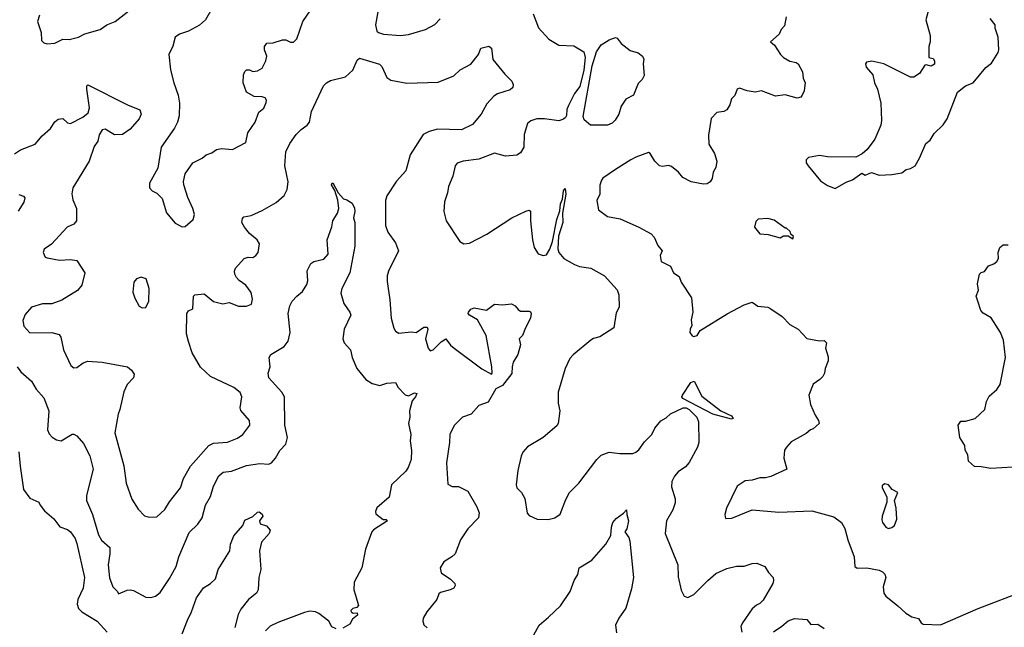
# Model space of a CAD drawing. Extents: x 2133489 to 2292442, y 756223 to 916462.
# Tile 14 of 256: x 2214091 to 2220362, y 770467 to 774337. Entities that reach past the tile are written whole.
import ezdxf

# ---------------------------------------------------------------- set-up
doc = ezdxf.new("R2010")
doc.units = 0

msp = doc.modelspace()

# ---------------------------------------------------------------- linework, layer by layer
at = {"layer": '0CON20XD'}
for points in [[(2216390.4, 774495), (2216356.7, 774305), (2216365, 774264.3), (2216375, 774254.5), (2216407.5, 774245), (2216515, 774236.7), (2216567.9, 774242.1), (2216675.6, 774274.4), (2216735, 774306.2), (2216768.8, 774341.2)], [(2214216.2, 774365), (2214203.3, 774325), (2214227.5, 774255), (2214230, 774205), (2214245, 774190), (2214265, 774183.3), (2214315, 774188), (2214365, 774212.5), (2214405, 774211.2), (2214465, 774226), (2214505, 774245.8), (2214603.3, 774275), (2214645, 774304.2), (2214698.8, 774325), (2214825, 774422.5)], [(2215314.2, 774405), (2215275, 774336.2), (2215235, 774300.8), (2215165, 774264.2), (2215107.5, 774245), (2215081.2, 774225), (2215065, 774167.5), (2215040, 774115), (2215051.7, 774018.3)], [(2219880, 774405), (2219862, 774335), (2219888.8, 774235), (2219888.8, 774195), (2219880, 774165), (2219880, 774095), (2219909.3, 774089.3), (2219917.5, 774075), (2219917, 774053), (2219895, 774040), (2219865, 774050), (2219855, 774047.5), (2219822.5, 773995), (2219785, 773971.2), (2219765, 773970), (2219675.7, 774015.7), (2219595, 774056), (2219517, 774073), (2219485, 774066.7), (2219476.7, 774055), (2219481.2, 774035), (2219523.8, 773985), (2219534.2, 773935), (2219554.1, 773894.1), (2219576.2, 773805), (2219579.2, 773695), (2219575.8, 773665), (2219537.5, 773575), (2219489.2, 773510.8), (2219456.6, 773483.4), (2219415, 773462), (2219235, 773464), (2219185, 773472.5), (2219115, 773460), (2219100, 773445), (2219100, 773425), (2219112.5, 773405), (2219190.3, 773310.3), (2219235, 773280), (2219285, 773262.5)], [(2215051.7, 774018.3), (2215071.4, 773935), (2215099.4, 773855), (2215107.8, 773805), (2215106.9, 773725), (2215095.7, 773685), (2215075.7, 773645), (2214990.8, 773525), (2214969.7, 773390.3), (2214917.5, 773295), (2214917.5, 773265), (2214935, 773247.5), (2214965, 773232.5), (2214998.3, 773198.3), (2215026.4, 773106.4), (2215080.7, 773040.7), (2215125, 773017.5), (2215145, 773020), (2215195, 773063.3), (2215204, 773095), (2215194.2, 773135), (2215161.2, 773205), (2215135.7, 773285.7), (2215133, 773307), (2215145.6, 773354.4), (2215194.4, 773425.6), (2215253.3, 773455), (2215277.5, 773475), (2215315, 773488), (2215345, 773510), (2215377, 773517), (2215445, 773510), (2215530, 773555), (2215544.4, 773615.6), (2215590, 773685), (2215613, 773747), (2215645.8, 773774.2), (2215660.5, 773809.5), (2215662, 773825), (2215655, 773838.8), (2215635.8, 773845.8), (2215585, 773848), (2215535.7, 773875.7), (2215514.2, 773935), (2215516.7, 773985), (2215523.9, 774006.1), (2215535, 774017.5), (2215555, 774016.7), (2215575, 774006.7), (2215605, 774010), (2215635, 774028.8), (2215659.2, 774075), (2215664, 774105), (2215650, 774145), (2215650, 774165), (2215665, 774187.5), (2215705, 774188.8), (2215765, 774209.2), (2215785, 774207.5), (2215815, 774193.8), (2215835, 774193.3), (2215855.6, 774214.4), (2215893.3, 774325), (2215945, 774399.2)], [(2217360, 774375), (2217394.2, 774285), (2217461.7, 774211.7), (2217525, 774175.5), (2217620.5, 774170.5), (2217682.7, 774132.7), (2217691.9, 774095), (2217684, 774015), (2217658.6, 773911.4), (2217625, 773867.3), (2217585, 773790.8), (2217575.6, 773765), (2217573.7, 773726.3), (2217566.4, 773713.6), (2217555, 773702.9), (2217525, 773692.5), (2217432.5, 773705), (2217384.4, 773705.6), (2217346.6, 773693.4), (2217325.8, 773675), (2217304.4, 773605), (2217302, 773525), (2217281.2, 773488.8), (2217256.8, 773473.2), (2217185, 773467.8), (2217115, 773485.6), (2217015, 773448.5), (2216914.4, 773435.6), (2216877.7, 773422.3), (2216863.8, 773405), (2216848.8, 773341.2), (2216820.8, 773275), (2216816.2, 773235), (2216796.4, 773176.4), (2216792, 773115), (2216806.2, 773055), (2216893.3, 772925), (2216919.3, 772909.3), (2216955.9, 772914.1), (2217065, 772970.8), (2217225, 773074), (2217315, 773118), (2217335, 773123.3), (2217345, 773117.5), (2217343.8, 773055), (2217355.8, 772935), (2217368, 772885), (2217393.3, 772845), (2217425, 772835.8), (2217445, 772838.6), (2217466.6, 772875), (2217483.6, 772925), (2217511.2, 773065), (2217530, 773120), (2217534.7, 773165), (2217547.3, 773192.7), (2217555, 773246.7), (2217565, 773262.5), (2217568.8, 773225), (2217548.8, 773105), (2217550.6, 773045), (2217521.3, 772958.7), (2217517.6, 772877.6), (2217524.5, 772855), (2217555.7, 772815.7), (2217625, 772778.1), (2217655, 772765.6), (2217727.5, 772755), (2217815.8, 772705.8), (2217895, 772616.7), (2217906.1, 772583.9), (2217908.8, 772505), (2217890.3, 772469.7), (2217873.8, 772375), (2217785, 772317.1), (2217745, 772305.7), (2217728.8, 772295), (2217615, 772201.4), (2217595, 772178.8), (2217565, 772116.2), (2217520, 771965), (2217519.2, 771895), (2217530, 771845), (2217519.2, 771765), (2217510.9, 771749.1), (2217423.8, 771675), (2217325, 771615.7), (2217295, 771582.2), (2217283.6, 771556.4), (2217262.3, 771465), (2217253.5, 771373.5), (2217257.8, 771355), (2217285.7, 771325), (2217307, 771287), (2217323.4, 771193.4), (2217335, 771178.8), (2217386, 771156), (2217456.5, 771153.5), (2217500, 771165), (2217533.1, 771186.9), (2217569.3, 771280.7), (2217592.9, 771325), (2217651.2, 771385), (2217765.7, 771535), (2217795, 771564.3), (2217845, 771581.9), (2217913.6, 771573.6), (2217995, 771573.1), (2218015, 771581.4), (2218035, 771597.5), (2218070.9, 771649.1), (2218116.7, 771695), (2218135.6, 771735), (2218175, 771782.2), (2218208.2, 771801.8), (2218235, 771827.1), (2218315.7, 771864.3), (2218335, 771864.8), (2218354.7, 771855), (2218404, 771805), (2218413.8, 771775), (2218416, 771645), (2218408, 771615), (2218355, 771516.2), (2218330.3, 771489.7), (2218285, 771458), (2218260.6, 771429.4), (2218243.5, 771395), (2218242.3, 771362.3), (2218264.3, 771285), (2218265, 771260), (2218251.4, 771215), (2218210.6, 771145), (2218201.9, 771065), (2218283.3, 770865), (2218285, 770787.5), (2218304.2, 770704.2), (2218322.5, 770665), (2218345, 770657.5), (2218384.2, 770675), (2218473.1, 770765), (2218525, 770808.6), (2218595, 770840.8), (2218655, 770857.1), (2218705, 770856.2), (2218755.9, 770874.1), (2218785, 770875.8), (2218836.7, 770855), (2218858.8, 770815), (2218888.8, 770785), (2218892.5, 770765), (2218887.5, 770745), (2218825, 770638.8), (2218805, 770618), (2218782.4, 770607.6), (2218756, 770585), (2218694.3, 770495.7), (2218683, 770473), (2218690, 770435)], [(2218973.3, 774355), (2218961.7, 774298.3), (2218940, 774275), (2218927.5, 774245), (2218872.5, 774195), (2218897.5, 774175), (2218936, 774115), (2218956, 774095), (2218995, 774073.1), (2219035, 774064.2), (2219048, 774055), (2219076, 774005), (2219080, 773965), (2219094.2, 773935), (2219090.9, 773919.1), (2219086.8, 773883.2), (2219075, 773856.7), (2219065, 773844), (2219042.7, 773837.3), (2218965, 773857.5), (2218905, 773848.8), (2218815, 773884.2), (2218774.4, 773874.4), (2218723, 773883), (2218675, 773900), (2218661.2, 773895), (2218646.1, 773853.9), (2218625, 773832.5), (2218613.8, 773795), (2218595, 773763.3), (2218575, 773751.2), (2218530, 773745), (2218493.6, 773706.4), (2218478.3, 773601.7), (2218479.4, 773545), (2218515.6, 773485), (2218530, 773435), (2218523.8, 773395), (2218506.7, 773365), (2218502, 773325), (2218489.2, 773305), (2218468.6, 773291.4), (2218445, 773288.5), (2218366.7, 773305), (2218315, 773331.2), (2218286.5, 773366.5), (2218241.2, 773401.2), (2218222.3, 773407.7), (2218185, 773401.2), (2218165, 773406.2), (2218135.7, 773435.7), (2218106.2, 773485), (2218095, 773491.2), (2218015, 773462), (2217983.3, 773443.3), (2217885, 773382), (2217805, 773326.7), (2217796.7, 773315), (2217786.4, 773283.6), (2217786.2, 773225), (2217766.7, 773185), (2217777.5, 773125), (2217834.1, 773084.1), (2217915, 773068), (2218035, 773015.8), (2218113.2, 772973.2), (2218132.6, 772952.6), (2218155, 772898.8), (2218182.5, 772865), (2218170, 772835), (2218175.9, 772795.9), (2218235, 772766.7), (2218253.8, 772725), (2218291.7, 772701.7), (2218304.3, 772665), (2218368.6, 772565), (2218378.1, 772475), (2218367.5, 772425), (2218371.2, 772388.8), (2218360, 772365), (2218358.8, 772345), (2218372.7, 772322.7), (2218385, 772318), (2218405.5, 772324.5), (2218425, 772356.7), (2218595.6, 772464.4), (2218705, 772521.2), (2218755, 772538), (2218792.7, 772512.7), (2218855, 772506), (2218875, 772496), (2218946.8, 772446.8), (2218995, 772396.2), (2219048, 772365), (2219105, 772306.2), (2219185, 772291.4), (2219215, 772293.3), (2219229.3, 772279.3), (2219223.3, 772245), (2219239.3, 772189.3), (2219240, 772165), (2219220, 772115), (2219216.7, 772085), (2219206.7, 772065), (2219186.7, 772045), (2219143.3, 772015), (2219116.2, 771945), (2219128, 771885), (2219157.3, 771817.3), (2219178.8, 771785), (2219183.3, 771765), (2219145, 771730), (2219127.5, 771725), (2219098.8, 771701.2), (2219005, 771647.5), (2218974, 771615), (2218962, 771595), (2218958, 771545), (2218977.5, 771475), (2218875, 771428.1), (2218839.7, 771419.7), (2218805, 771418.5), (2218755, 771404.3), (2218710.3, 771399.7), (2218660, 771365), (2218592.5, 771225), (2218582.5, 771185), (2218585, 771160), (2218627.3, 771162.7), (2218755, 771215.8), (2218925, 771200), (2219135, 771208.1), (2219275, 771170), (2219325, 771133.8), (2219346.5, 771096.5), (2219364.4, 771025), (2219406.2, 770915), (2219410, 770855), (2219423.6, 770843.6), (2219485.9, 770845.9), (2219565, 770831.2), (2219585, 770820), (2219600, 770805), (2219606.7, 770785), (2219590, 770725), (2219593.3, 770685), (2219606.7, 770665), (2219683.2, 770603.2), (2219735, 770557.5), (2219773, 770533), (2219815, 770522.5), (2219832.5, 770495), (2219845, 770488), (2219955, 770481.8), (2220195, 770587.4), (2220495, 770701.7)], [(2219285, 773262.5), (2219355, 773302), (2219395, 773316.7), (2219455, 773360), (2219475, 773347.5), (2219515, 773363.3), (2219565, 773346.7), (2219645, 773350), (2219708.8, 773361.2), (2219736.4, 773383.6), (2219765, 773390), (2219793, 773407), (2219822.5, 773455), (2219861.7, 773548.3), (2219890, 773570), (2219915, 773612.5), (2219972.7, 773667.3), (2219997.5, 773705), (2220063.3, 773875), (2220114.3, 773915.7), (2220163.3, 773935), (2220245, 774032.5), (2220279.3, 774060.7), (2220321.7, 774128.3), (2220327.5, 774145), (2220322.5, 774225), (2220303.6, 774283.6), (2220303.3, 774305), (2220272.5, 774345)], [(2217835, 773664.2), (2217725.6, 773665.6), (2217685, 773699.2), (2217679.1, 773719.1), (2217737.4, 774042.6), (2217765, 774132.7), (2217795, 774176.8), (2217845, 774207.9), (2217885, 774223.1), (2217895, 774219.2), (2217920.4, 774185), (2217979.7, 774139.7), (2218029.2, 774125), (2218056.5, 774105), (2218065.8, 774085), (2218060.8, 774055), (2218068.8, 773981.2), (2218056.2, 773955), (2218029.3, 773930.7), (2218000, 773855), (2217950.5, 773829.5), (2217920.8, 773785), (2217905.8, 773735), (2217883, 773697), (2217865, 773678), (2217835, 773664.2)], [(2215325, 772541.2), (2215385, 772528), (2215425, 772536), (2215485, 772511.2), (2215535, 772511.2), (2215566.2, 772525), (2215573.8, 772556.2), (2215565, 772600), (2215531.2, 772645), (2215488.8, 772675), (2215472, 772695), (2215460.8, 772715), (2215458.6, 772735), (2215466, 772755), (2215520, 772815), (2215545, 772824), (2215575, 772822), (2215595, 772834), (2215608.6, 772855), (2215618.3, 772908.3), (2215604, 772935), (2215555, 772976), (2215522.5, 773015), (2215506, 773045), (2215509.5, 773070.5), (2215518, 773082), (2215565, 773089.2), (2215635, 773120.8), (2215725, 773172.5), (2215775, 773216.7), (2215793.8, 773255), (2215800.8, 773305), (2215778.5, 773405), (2215785.4, 773494.6), (2215811.8, 773548.2), (2215850.5, 773605), (2215882.4, 773637.6), (2215921.1, 773665), (2215936.4, 773685), (2215948.3, 773751.7), (2216026.4, 773915), (2216045.3, 773934.7), (2216071.2, 773948.8), (2216165, 773973.3), (2216212.2, 774015), (2216240.7, 774079.3), (2216255, 774090.8), (2216382.6, 774052.6), (2216397.8, 774037.8), (2216429.4, 773969.4), (2216455, 773951.9), (2216557, 773933), (2216755, 773938.6), (2216855, 773980), (2216895, 774016.7), (2216965, 774052.5), (2217013.3, 774115), (2217027.5, 774155), (2217078.8, 774168.8), (2217095.6, 774155.6), (2217103.9, 774083.9), (2217180.4, 773990.4), (2217225.8, 773945), (2217234, 773925), (2217232, 773905), (2217215, 773890), (2217134.5, 773865.5), (2217110.3, 773849.7), (2217065, 773800), (2217028.8, 773735), (2216975, 773670), (2216905, 773635.7), (2216751.5, 773638.5), (2216698.8, 773625), (2216661.4, 773605), (2216577.8, 773475), (2216550, 773375), (2216490.8, 773309.2), (2216428.1, 773215), (2216419.5, 773185), (2216421.2, 773025), (2216435, 772982.5), (2216483.8, 772915), (2216504, 772865), (2216439.4, 772735), (2216430.6, 772705), (2216430.8, 772669.2), (2216448.1, 772551.9), (2216457.1, 772435), (2216472.7, 772372.7), (2216485, 772353.3), (2216505, 772341.2), (2216585, 772348.6), (2216616, 772344), (2216665, 772377.5), (2216685, 772378.8), (2216689.4, 772365), (2216676.2, 772305), (2216692.1, 772245), (2216705, 772228.1), (2216725, 772234.4), (2216775, 772285.7), (2216805, 772303.3), (2216834.1, 772264.1), (2216857.5, 772245), (2217033.9, 772113.9), (2217095, 772080), (2217100, 772085), (2217097.5, 772125), (2217062.5, 772325), (2217006.7, 772425), (2216955.7, 772455.7), (2216948, 772465), (2216948.8, 772475), (2216965, 772492.5), (2216985, 772501.4), (2217063.9, 772486.1), (2217115, 772524), (2217165, 772520.6), (2217223.9, 772526.1), (2217246.7, 772515), (2217265, 772490), (2217280.5, 772480.5), (2217335, 772480.8), (2217345, 772476.2), (2217348.9, 772465), (2217345, 772436.7), (2217311.2, 772375), (2217293.6, 772326.4), (2217272.5, 772305), (2217280, 772265), (2217263.8, 772205), (2217233.8, 772155), (2217226.2, 772125), (2217225.9, 772084.1), (2217165, 772006.7), (2217123.6, 771986.4), (2217075, 771901.2), (2217015, 771878.8), (2216966.7, 771825), (2216910, 771805), (2216857.7, 771752.3), (2216830, 771695), (2216828.6, 771645), (2216810, 771515), (2216818.3, 771378.3), (2216845, 771364.3), (2216885, 771364), (2216944.4, 771334.4), (2217001.2, 771235), (2217016.2, 771195), (2217012.5, 771165), (2216945, 771093.3), (2216898.6, 771025), (2216864.2, 770935), (2216843.8, 770915), (2216792, 770885), (2216768.8, 770845), (2216775, 770813.3), (2216835, 770773.8), (2216861.2, 770745), (2216865, 770732.5), (2216855, 770716.7), (2216832.5, 770705), (2216770.8, 770689.2), (2216759.5, 770680.5), (2216746.6, 770643.4), (2216683.3, 770565), (2216660, 770525), (2216657.5, 770505), (2216663.6, 770483.6), (2216685, 770463.3)], [(2214057.3, 773482.7), (2214095, 773508.8), (2214190, 773545), (2214233, 773597), (2214287, 773643), (2214314.4, 773685.6), (2214335, 773704), (2214365, 773706.7), (2214395, 773678.8), (2214415, 773676.2), (2214493.8, 773715), (2214526.2, 773743.8), (2214535.3, 773775), (2214518.6, 773895), (2214517.5, 773915), (2214525, 773922.5), (2214777.5, 773795), (2214855, 773762.5), (2214865.2, 773735), (2214851.1, 773705), (2214795, 773640.5), (2214745, 773606.4), (2214695, 773603), (2214635, 773638.9), (2214615, 773636), (2214597, 773603), (2214588, 773562), (2214565, 773528.8), (2214533.1, 773435), (2214446.9, 773293.1), (2214428.9, 773265), (2214423.2, 773226.8), (2214429.1, 773189.1), (2214453.4, 773133.4), (2214452.5, 773055), (2214435, 773034), (2214393.8, 773015), (2214292.9, 772907.1), (2214246.7, 772875), (2214240, 772855), (2214253.3, 772825), (2214265, 772820), (2214345, 772805.8), (2214415, 772810), (2214455, 772803.3), (2214506.2, 772725), (2214486, 772645), (2214458, 772612), (2214359.4, 772550.6), (2214295, 772527.5), (2214235, 772526.5), (2214166.2, 772505), (2214125, 772460), (2214111.7, 772421.7), (2214116.7, 772385), (2214155, 772342.5), (2214295.6, 772344.4), (2214342.6, 772332.6), (2214353.1, 772315), (2214370, 772235), (2214416, 772135), (2214435, 772119.2), (2214455, 772122.5), (2214495, 772151.9), (2214525, 772161.1), (2214615.8, 772155.8), (2214777.5, 772125), (2214803.3, 772105), (2214819.5, 772079.5), (2214815.8, 772055), (2214775, 772013.8), (2214753, 771967), (2214729.2, 771855), (2214717.5, 771825), (2214697.1, 771705), (2214752.9, 771495), (2214768.1, 771385), (2214805, 771282.5), (2214845, 771220), (2214886.1, 771176.1), (2214915, 771168.8), (2214965, 771171.2), (2215015, 771216.2), (2215044.5, 771265.5), (2215115.7, 771355), (2215133.5, 771415), (2215177.6, 771492.4), (2215295, 771624.4), (2215325, 771639.5), (2215415, 771645.6), (2215478.8, 771671.2), (2215512.9, 771695), (2215555.8, 771755), (2215554, 771785), (2215498.7, 771848.7), (2215495.6, 771865), (2215505.8, 771935), (2215495, 771962.5), (2215455, 771994), (2215305, 772063.8), (2215243, 772123), (2215188.1, 772215), (2215165, 772286.7), (2215153.6, 772335), (2215154.4, 772465), (2215165, 772483.3), (2215193.8, 772496.2), (2215198, 772575), (2215205.9, 772584.1), (2215265, 772590), (2215325, 772541.2)], [(2214075, 772126.2), (2214098, 772095), (2214165, 772034), (2214195, 771983.1), (2214245, 771929.2), (2214276.4, 771845), (2214266.9, 771725), (2214279.1, 771699.1), (2214297.9, 771677.9), (2214325, 771660), (2214355, 771654), (2214425, 771696.7), (2214435, 771696.7), (2214455.5, 771685.5), (2214497, 771637), (2214538.3, 771558.3), (2214558.5, 771475), (2214515.8, 771305.8), (2214515.7, 771275), (2214555.3, 771185.3), (2214593.5, 771055), (2214611.9, 771021.9), (2214664.3, 770975), (2214665.3, 770934.7), (2214654.6, 770865), (2214662.8, 770782.8), (2214684.5, 770724.5), (2214713.3, 770695), (2214720, 770680), (2214775, 770703.8), (2214795, 770706), (2214815, 770701.2), (2214895, 770658.8), (2214925, 770656.2), (2214955.7, 770664.3), (2214985, 770688.8), (2215045, 770778), (2215086.5, 770855), (2215104.3, 770915.7), (2215170.2, 771069.8), (2215225, 771124.5), (2215252.1, 771165), (2215274.5, 771245), (2215305, 771300), (2215324.5, 771365), (2215359.1, 771430.9), (2215386, 771454), (2215438.9, 771461.1), (2215535, 771497.5), (2215619.7, 771510.3), (2215677.5, 771505), (2215694.2, 771515), (2215720.6, 771545), (2215746.7, 771593.3), (2215785, 771634), (2215795.4, 771675), (2215780, 771755), (2215777.8, 771935), (2215760.6, 771965), (2215677.5, 772055), (2215672.5, 772085), (2215686, 772125), (2215680, 772185), (2215691.2, 772205), (2215775.4, 772254.6), (2215799.8, 772290.2), (2215813.1, 772345), (2215800, 772465), (2215812, 772515), (2215826.7, 772545), (2215855, 772576.7), (2215892.5, 772605), (2215919.5, 772650.5), (2215925.7, 772674.3), (2215921.7, 772738.3), (2215945.9, 772784.1), (2215965, 772796.2), (2216028.3, 772811.7), (2216055.6, 772844.4), (2216048.9, 772935), (2216078, 773018), (2216085.5, 773055), (2216115.3, 773105), (2216123.6, 773135), (2216117.2, 773187.2), (2216098.3, 773248.3), (2216076.7, 773285), (2216080, 773295), (2216085, 773297.5), (2216119.2, 773235), (2216152, 773195), (2216175, 773190), (2216207.9, 773167.9), (2216223.9, 773136.1), (2216225.6, 773115), (2216215.8, 773075), (2216225.7, 773045), (2216225.6, 772895), (2216194, 772725), (2216141.5, 772625), (2216135.6, 772595), (2216155, 772528.8), (2216192.9, 772475), (2216200, 772455), (2216156.7, 772365), (2216148.9, 772305), (2216157.9, 772277.9), (2216196.9, 772235), (2216207.5, 772185), (2216238, 772115), (2216295, 772045.8), (2216335, 772020), (2216383.6, 772006.4), (2216428.3, 772021.7), (2216485, 772026.2), (2216501.2, 771995), (2216545, 771948), (2216568, 771942), (2216605, 771960), (2216620, 771955), (2216612.5, 771935), (2216590.5, 771909.5), (2216572.5, 771845), (2216575.8, 771805.8), (2216567.5, 771765), (2216582.5, 771695), (2216578.1, 771655), (2216586.8, 771593.2), (2216584.4, 771535), (2216565.5, 771484.5), (2216549.1, 771460.9), (2216458, 771375), (2216443.6, 771296.4), (2216365, 771227.5), (2216356.2, 771205), (2216359.5, 771189.5), (2216405, 771153.3), (2216425, 771152.5), (2216432.5, 771145), (2216345, 771088), (2216334, 771075), (2216292.5, 770965), (2216270.8, 770845), (2216220, 770755), (2216218.8, 770705), (2216229.3, 770670.7)], [(2214085, 773222.5), (2214115, 773212.5), (2214123, 773203), (2214117.5, 773175), (2214082, 773118)], [(2219015, 772940), (2219020, 772955), (2219001.7, 772971.7), (2218998.3, 772988.3), (2218975, 773010), (2218965, 773010), (2218895, 773060), (2218855, 773070), (2218795, 773066.7), (2218778.3, 773051.7), (2218770, 773015), (2218805, 772973.3), (2218858.3, 772968.3), (2218935, 772947.5), (2218955, 772960), (2218985, 772960), (2219015, 772940)], [(2220415, 771487.3), (2220275, 771478), (2220215, 771490), (2220171.7, 771491.7), (2220133.3, 771525), (2220130, 771565), (2220112.5, 771595), (2220110, 771625), (2220077.5, 771675), (2220067.5, 771755), (2220085, 771780), (2220115, 771780), (2220175, 771796.7), (2220236.7, 771855), (2220248.6, 771905), (2220265, 771938.8), (2220315, 771982), (2220335, 772013.3), (2220368.9, 772185), (2220355.6, 772295), (2220338, 772345), (2220277, 772437), (2220227.7, 772467.7), (2220211.2, 772485), (2220194, 772544), (2220182.5, 772575), (2220196.7, 772615), (2220190, 772655), (2220203.3, 772715), (2220215, 772727.5), (2220235, 772732.5), (2220261.7, 772768.3), (2220295, 772781.2), (2220315, 772796.7), (2220323.8, 772815), (2220323.3, 772855), (2220333.9, 772886.1), (2220355, 772902.5), (2220386.4, 772903.6)], [(2214870.7, 772500.7), (2214895, 772503.3), (2214913.3, 772545), (2214916.2, 772625), (2214896.1, 772686.1), (2214865, 772696.7), (2214835, 772686.7), (2214816.7, 772665), (2214812.3, 772602.3), (2214824.1, 772564.1), (2214852.3, 772512.3), (2214870.7, 772500.7)], [(2218625, 771792.3), (2218505, 771825.4), (2218313.3, 771925), (2218308.2, 771935), (2218311.2, 771945), (2218365, 772025.9), (2218385.6, 772035), (2218435, 771938.8), (2218555.6, 771845.6), (2218625, 771814), (2218633.8, 771796.2), (2218625, 771792.3)], [(2214086, 771585), (2214093, 771493), (2214114.4, 771345), (2214155, 771290), (2214213.3, 771265), (2214221.2, 771245), (2214249.7, 771209.7), (2214308, 771158), (2214347.1, 771107.1), (2214395, 771090), (2214415, 771074.2), (2214443.4, 771033.4), (2214455, 771001.2), (2214504.4, 770785), (2214493.9, 770716.1), (2214461.8, 770645), (2214457.5, 770615), (2214465, 770586.2), (2214485.8, 770565), (2214583.1, 770505), (2214648.8, 770435)], [(2219625, 771096.7), (2219645, 771102.5), (2219662.5, 771115), (2219676.7, 771155), (2219673.8, 771225), (2219663.3, 771275), (2219682.5, 771325), (2219647.5, 771345), (2219623.6, 771373.6), (2219598.3, 771381.7), (2219583, 771367), (2219583, 771357), (2219613.8, 771295), (2219613.8, 771265), (2219584, 771175), (2219582.3, 771152.3), (2219586.7, 771135), (2219607.5, 771105), (2219625, 771096.7)], [(2217365, 770419.2), (2217399.2, 770480.8), (2217458.1, 770531.9), (2217535.9, 770604.1), (2217595.6, 770695), (2217621.9, 770765), (2217645, 770802.5), (2217653.3, 770845), (2217735, 770893.8), (2217824.3, 770995.7), (2217855, 771052.5), (2217858.9, 771105), (2217867.5, 771135), (2217889.6, 771160.4), (2217936.7, 771193.3), (2217955, 771216), (2217956.7, 771185), (2217969.2, 771145), (2217958, 771095), (2217944.2, 771074.2), (2217969.7, 771039.7), (2217977.5, 771015), (2217999.4, 770785), (2217987.6, 770712.4), (2217952.1, 770587.9), (2217905.6, 770524.4), (2217885, 770480), (2217891.2, 770431.2)], [(2215125, 770425.8), (2215158.5, 770511.5), (2215185.5, 770564.5), (2215216.2, 770655), (2215260.7, 770719.3), (2215305, 770746.2), (2215338, 770775), (2215355.6, 770835), (2215430, 770955), (2215433.2, 770996.8), (2215455, 771050), (2215512.5, 771115), (2215525, 771150), (2215575, 771172.5), (2215605, 771200), (2215615, 771202.5), (2215635, 771187.5), (2215638.8, 771175), (2215617.5, 771145), (2215622.5, 771125), (2215663.6, 771113.6), (2215686.2, 771085), (2215680, 771065), (2215631.1, 771008.9), (2215617.1, 770955), (2215627.1, 770835), (2215613.1, 770785), (2215608.9, 770705), (2215599.4, 770685), (2215546.9, 770645), (2215498.2, 770581.8), (2215481.5, 770548.5), (2215460, 770465)], [(2216229.3, 770670.7), (2216247.5, 770605), (2216237, 770593), (2216212.3, 770587.7), (2216200, 770575), (2216202.5, 770565), (2216215, 770557.5), (2216240, 770560), (2216242.5, 770545), (2216210.7, 770519.3), (2216193.3, 770486.7), (2216147.7, 770462.3)], [(2216107, 770457), (2216079.3, 770469.3), (2216060, 770505), (2215995.4, 770555.4), (2215975, 770565.6), (2215938.7, 770568.7), (2215905, 770561.5), (2215735, 770498.5), (2215685, 770474.2), (2215656, 770445)], [(2218891.7, 770438.3), (2218945, 770473.3), (2218985, 770508.8), (2219025, 770522), (2219105, 770516.2), (2219130, 770485), (2219175, 770486.2), (2219215, 770460)]]:
    msp.add_lwpolyline(points, dxfattribs=at)

doc.saveas('drawing.dxf')
